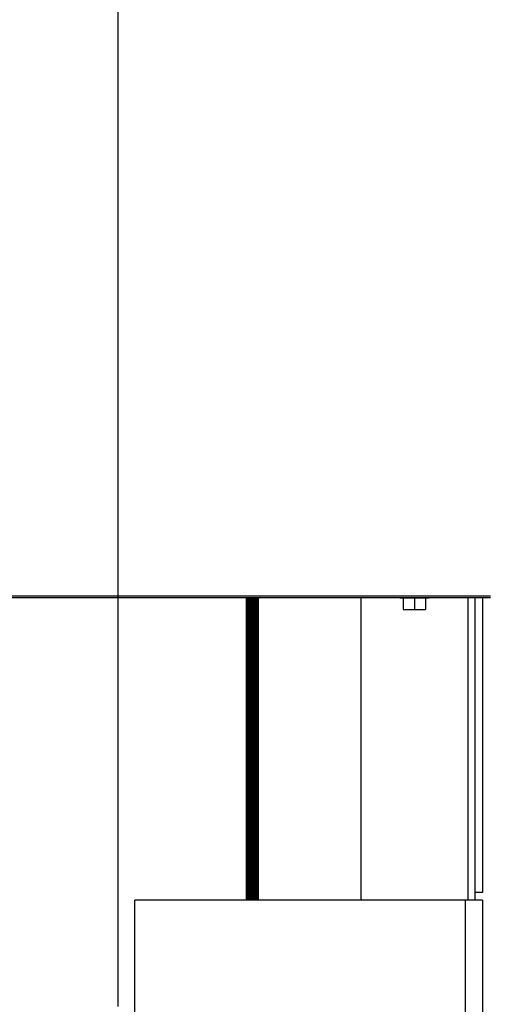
# Model space of a CAD drawing. Header units: inches. Extents: x 170 to 312, y 215 to 248.
# Tile 255 of 256: x 230.445 to 230.925, y 223.821 to 224.833. Entities that reach past the tile are written whole.
import ezdxf

# ---------------------------------------------------------------- set-up
doc = ezdxf.new("R2010")
doc.units = ezdxf.units.IN
doc.header["$LTSCALE"] = 0.25
doc.header["$MEASUREMENT"] = 0
doc.layers.add('ANNOTATIONS', color=1, linetype='Continuous')
doc.layers.add('MOTOR RH', color=7, linetype='Continuous')
doc.styles.add('ARIAL', font='arial.ttf', dxfattribs={"height": 0.09375})
doc.dimstyles.new('STANDARD$0', dxfattribs={"dimtxt": 0.09375, "dimasz": 0.09375, "dimexe": 0.03125, "dimexo": 0.046875, "dimgap": 0.09, "dimtad": 0, "dimtih": 1, "dimtoh": 1, "dimdec": 4, "dimzin": 0, "dimdsep": 46, "dimtxsty": 'ARIAL', "dimcen": 0.09, "dimadec": 0, "dimazin": 0, "dimtfac": 1, "dimtdec": 4, "dimtofl": 0, "dimtmove": 0, "dimatfit": 1, "dimfxl": 1, "dimtolj": 1, "dimtzin": 0, "dimarcsym": 0})

# ---------------------------------------------------------------- blocks, each defined once
blk = doc.blocks.new('*D199')
at = {"layer": 'ANNOTATIONS', "color": 0, "lineweight": -2, "transparency": 16777216}
for p, q in [((230.5459, 223.8187), (230.5459, 225.2665)), ((231.6311, 224.6654), (231.6311, 225.2665)), ((230.6397, 225.2353), (230.8532, 225.2353)), ((231.5374, 225.2353), (231.4234, 225.2353))]:
    blk.add_line(p, q, dxfattribs=at)
at = {"layer": 'ANNOTATIONS', "color": 0, "transparency": 16777216}
for points in [[(230.6397, 225.2509), (230.6397, 225.2196), (230.5459, 225.2353)], [(231.5374, 225.2509), (231.5374, 225.2196), (231.6311, 225.2353)]]:
    blk.add_solid(points, dxfattribs=at)
at = {"layer": 'defpoints', "color": 0, "transparency": 16777216}
for p in [(230.5459, 225.2353), (231.6311, 224.6186), (230.5459, 223.7718)]:
    blk.add_point(p, dxfattribs=at)
at = {"layer": 'ANNOTATIONS', "color": 0, "transparency": 16777216, "insert": (231.1383, 225.2353), "char_height": 0.09375, "attachment_point": 5, "style": 'ARIAL'}
blk.add_mtext('\\A1;16 1/8"', dxfattribs=at)
blk = doc.blocks.new('*D200')
at = {"layer": 'ANNOTATIONS', "color": 0, "lineweight": -2, "transparency": 16777216}
for p, q in [((230.5459, 223.8187), (230.5459, 225.5464)), ((231.866, 225.1001), (231.866, 225.5464)), ((230.6397, 225.5152), (230.9208, 225.5152)), ((231.7722, 225.5152), (231.4911, 225.5152))]:
    blk.add_line(p, q, dxfattribs=at)
at = {"layer": 'ANNOTATIONS', "color": 0, "transparency": 16777216}
for points in [[(230.6397, 225.5308), (230.6397, 225.4995), (230.5459, 225.5152)], [(231.7722, 225.5308), (231.7722, 225.4995), (231.866, 225.5152)]]:
    blk.add_solid(points, dxfattribs=at)
at = {"layer": 'defpoints', "color": 0, "transparency": 16777216}
for p in [(230.5459, 225.5152), (231.866, 225.0532), (230.5459, 223.7718)]:
    blk.add_point(p, dxfattribs=at)
at = {"layer": 'ANNOTATIONS', "color": 0, "transparency": 16777216, "insert": (231.206, 225.5152), "char_height": 0.09375, "attachment_point": 5, "style": 'ARIAL'}
blk.add_mtext('\\A1;18 1/2"', dxfattribs=at)

msp = doc.modelspace()

# ---------------------------------------------------------------- linework, layer by layer
at = {"layer": 'MOTOR RH'}
for p, q in [((230.92838, 224.24054), (225.16275, 224.24054)), ((225.16275, 224.23906), (230.92838, 224.23906)), ((230.67764, 223.92804), (230.67764, 224.23906)), ((230.67772, 224.23906), (230.67772, 223.92804)), ((230.67889, 223.92804), (230.67889, 224.23906)), ((230.67896, 224.23906), (230.67896, 223.92804)), ((230.68012, 223.92804), (230.68012, 224.23906)), ((230.68019, 224.23906), (230.68019, 223.92804)), ((230.68134, 223.92804), (230.68134, 224.23906)), ((230.68142, 224.23906), (230.68142, 223.92804)), ((230.68256, 223.92804), (230.68256, 224.23906)), ((230.68264, 224.23906), (230.68264, 223.92804)), ((230.68377, 224.23906), (230.68377, 223.92804)), ((230.68421, 223.92804), (230.68421, 224.23906)), ((230.68459, 223.92804), (230.68459, 224.23906)), ((230.68467, 224.23906), (230.68467, 223.92804)), ((230.68581, 223.92804), (230.68581, 224.23906)), ((230.68589, 224.23906), (230.68589, 223.92804)), ((230.68704, 223.92804), (230.68704, 224.23906)), ((230.68711, 224.23906), (230.68711, 223.92804)), ((230.68827, 223.92804), (230.68827, 224.23906)), ((230.68834, 224.23906), (230.68834, 223.92804)), ((230.68951, 223.92804), (230.68951, 224.23906)), ((230.68959, 224.23906), (230.68959, 223.92804)), ((230.79519, 224.23906), (230.79519, 223.92804)), ((230.83527, 224.23866), (230.83527, 224.23906)), ((230.83527, 224.23866), (230.86527, 224.23866)), ((230.8388, 224.23866), (230.8388, 224.22679)), ((230.85027, 224.23866), (230.85027, 224.22679)), ((230.86174, 224.23866), (230.86174, 224.22679)), ((230.86527, 224.23906), (230.86527, 224.23866)), ((230.90532, 223.92804), (230.90532, 224.23906)), ((230.91275, 223.92804), (230.91275, 224.23906)), ((230.92025, 224.23906), (230.92025, 223.93585)), ((230.8388, 224.22679), (230.86174, 224.22679)), ((230.92025, 223.93585), (230.91275, 223.93585)), ((230.92019, 223.92804), (230.56307, 223.92804)), ((230.56307, 220.64554), (230.56307, 223.92804)), ((230.90232, 223.92804), (230.90232, 220.64554)), ((230.92019, 223.92804), (230.92019, 220.64554))]:
    msp.add_line(p, q, dxfattribs=at)

# ---------------------------------------------------------------- dimensions: what is measured, and where the dimension line sits
at = {"layer": 'ANNOTATIONS'}
dim = msp.add_linear_dim(base=(230.54594, 225.51515), p1=(231.86598, 225.05324), p2=(230.54594, 223.77179), text='18 1/2"', dimstyle='STANDARD$0', override={"dimtxsty": 'ARIAL'}, dxfattribs=at)
dim.commit()
dim.dimension.update_dxf_attribs({"geometry": '*D200', "text_midpoint": (231.20596, 225.51515)})
dim = msp.add_linear_dim(base=(230.54594, 225.23527), p1=(231.63113, 224.61856), p2=(230.54594, 223.77179), text='16 1/8"', dimstyle='STANDARD$0', dxfattribs=at)
dim.commit()
dim.dimension.update_dxf_attribs({"geometry": '*D199', "text_midpoint": (231.13827, 225.23527), "dimtype": 160})

doc.saveas('drawing.dxf')
